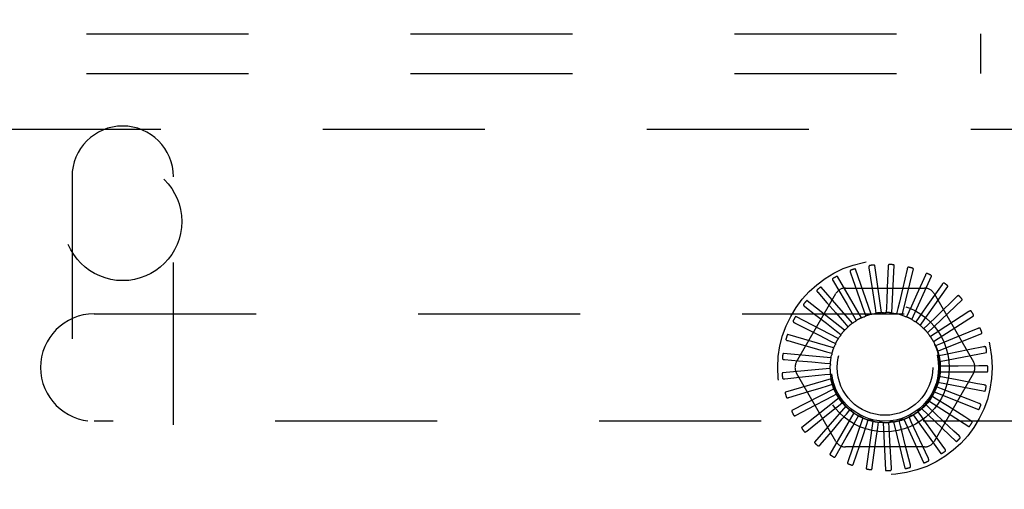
# Model space of a CAD drawing. Header units: inches. Extents: x 0 to 77.3, y 0 to 50.
# Tile 46 of 49: x 70.1 to 72.7, y 43.5 to 44.8. Entities that reach past the tile are written whole.
import ezdxf

# ---------------------------------------------------------------- set-up
doc = ezdxf.new("R2010")
doc.units = ezdxf.units.IN
doc.header["$LTSCALE"] = 4.25
doc.header["$MEASUREMENT"] = 0
doc.linetypes.add('HIDDEN', pattern=[0.2, 0.1, -0.1])
doc.layers.get('0').update_dxf_attribs({"linetype": 'CONTINUOUS'})
doc.layers.add('DEFAULT_2', color=8, linetype='HIDDEN')
doc.layers.add('DIMENSIONS', color=7, linetype='CONTINUOUS')
doc.styles.get("Standard").update_dxf_attribs({"font": 'arial.ttf'})
doc.dimstyles.new('DIMSTYLE_1', dxfattribs={"dimtxt": 0.340909, "dimasz": 0.454545, "dimexe": 0.09, "dimexo": 0.07, "dimgap": 0.0375, "dimtad": 0, "dimtih": 1, "dimtoh": 1, "dimzin": 4, "dimdsep": 46, "dimtxsty": 'Standard', "dimblk": '_FILLED', "dimblk1": '_FILLED', "dimblk2": '_FILLED', "dimcen": 0.09, "dimadec": 3, "dimazin": 1, "dimtfac": 1, "dimtdec": 3, "dimtofl": 0, "dimtmove": 0, "dimatfit": 3, "dimldrblk": '_FILLED', "dimfxl": 0, "dimtolj": 1, "dimtzin": 4, "dimarcsym": 0})

# ---------------------------------------------------------------- blocks, each defined once
blk = doc.blocks.new('_FILLED')
at = {"color": 0, "linetype": 'ByBlock'}
blk.add_solid([(0, 0), (-1, 0.2), (-1, -0.2)], dxfattribs=at)
blk = doc.blocks.new('*D11')
at = {"layer": 'DIMENSIONS', "color": 2, "linetype": 'Continuous'}
for p, q in [((73.6181, 47.6153), (74.6551, 47.6153)), ((74.246, 47.6153), (74.246, 45.3312)), ((74.246, 42.3653), (74.246, 44.6494)), ((65.6931, 42.3653), (74.6551, 42.3653))]:
    blk.add_line(p, q, dxfattribs=at)
at = {"layer": 'DIMENSIONS', "color": 2, "linetype": 'Continuous', "xscale": 0.4545454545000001, "yscale": 0.4545454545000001, "zscale": 0.4545454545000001}
for p, rotation in [((74.246, 47.6153), 90), ((74.246, 42.3653), 270)]:
    blk.add_blockref('_FILLED', p, dxfattribs=dict(at, rotation=rotation))
at = {"layer": 'DIMENSIONS', "color": 2, "linetype": 'Continuous', "insert": (74.246, 45.1607), "char_height": 0.34091, "width": 0.926411, "attachment_point": 2, "line_spacing_factor": 0.9}
blk.add_mtext('5.25', dxfattribs=at)

msp = doc.modelspace()

# ---------------------------------------------------------------- linework, layer by layer
at = {"layer": 'DEFAULT_2', "color": 8, "linetype": 'HIDDEN'}
for p, q in [((57.529874, 44.740287), (73.219874, 44.740287)), ((72.626124, 44.636287), (72.626124, 44.740287)), ((57.529874, 44.636287), (73.219874, 44.636287)), ((70.049874, 44.490287), (73.299874, 44.490287)), ((70.241874, 44.365287), (70.241874, 42.865287)), ((70.507874, 42.865287), (70.507874, 44.365287)), ((72.332928, 44.126534), (72.341082, 44.07255)), ((72.365723, 44.009248), (72.347938, 44.132945)), ((72.383127, 44.129751), (72.380917, 44.0752)), ((72.393133, 44.008378), (72.399079, 44.133205)), ((72.312874, 43.995535), (72.250389, 44.103761)), ((72.284245, 44.113875), (72.290438, 44.096388)), ((72.338644, 44.004914), (72.29777, 44.12301)), ((72.419883, 44.002337), (72.449346, 44.123783)), ((72.433028, 44.12341), (72.420534, 44.070263)), ((72.445007, 43.991342), (72.496921, 44.105018)), ((72.480827, 44.10774), (72.458501, 44.057917)), ((72.289345, 43.981447), (72.207507, 44.075892)), ((72.238837, 44.092231), (72.248228, 44.076232)), ((72.248228, 44.076232), (72.275325, 44.030048)), ((72.271432, 44.073621), (72.478316, 44.073621)), ((72.290438, 44.096388), (72.308306, 44.045911)), ((72.467595, 43.975791), (72.540084, 44.077588)), ((72.524797, 44.083306), (72.483392, 44.024284)), ((72.142731, 43.879871), (72.246173, 44.059037)), ((72.198346, 44.062384), (72.222611, 44.034783)), ((72.503575, 44.059037), (72.607017, 43.879871)), ((72.563348, 44.050993), (72.511521, 44.000873)), ((72.164235, 44.025414), (72.193285, 44.002904)), ((72.268907, 43.963162), (72.170675, 44.040412)), ((72.222611, 44.034783), (72.245943, 44.008231)), ((72.275325, 44.030048), (72.292517, 44.000721)), ((72.308306, 44.045911), (72.319636, 44.013859)), ((72.348752, 44.021628), (72.350859, 44.007525)), ((72.378812, 44.023746), (72.378211, 44.0095)), ((72.483392, 44.024284), (72.463856, 43.996463)), ((72.486833, 43.956247), (72.577277, 44.042485)), ((70.299874, 44.005787), (72.899874, 44.005787)), ((72.252299, 43.941339), (72.141222, 43.998603)), ((72.193285, 44.002904), (72.221221, 43.981248)), ((72.245943, 44.008231), (72.268374, 43.982687)), ((72.292517, 44.000721), (72.299714, 43.988411)), ((72.319636, 44.013859), (72.324374, 44.00041)), ((72.408729, 44.020138), (72.405443, 44.006262)), ((72.437423, 44.010932), (72.431571, 43.997929)), ((72.463856, 43.996463), (72.455649, 43.984802)), ((72.511521, 44.000873), (72.487073, 43.977252)), ((72.502024, 43.933414), (72.607154, 44.000978)), ((72.595087, 44.011968), (72.534712, 43.972562)), ((72.137738, 43.982657), (72.170522, 43.966051)), ((72.221221, 43.981248), (72.248081, 43.96041)), ((72.268374, 43.982687), (72.277771, 43.971962)), ((72.487073, 43.977252), (72.476807, 43.967356)), ((72.534712, 43.972562), (72.506235, 43.953995)), ((72.240121, 43.916767), (72.120215, 43.951974)), ((72.170522, 43.966051), (72.202052, 43.950073)), ((72.202052, 43.950073), (72.23237, 43.934695)), ((72.248081, 43.96041), (72.259338, 43.951657)), ((72.506235, 43.953995), (72.494282, 43.94622)), ((72.512619, 43.90812), (72.628636, 43.954566)), ((72.618867, 43.967642), (72.552125, 43.940374)), ((72.11981, 43.935658), (72.155146, 43.925557)), ((72.155146, 43.925557), (72.189129, 43.915834)), ((72.23237, 43.934695), (72.24508, 43.928231)), ((72.520649, 43.927532), (72.507441, 43.922159)), ((72.552125, 43.940374), (72.520649, 43.927532)), ((72.633829, 43.919616), (72.597793, 43.912403)), ((72.232814, 43.890334), (72.108411, 43.902213)), ((72.189129, 43.915834), (72.22181, 43.906472)), ((72.22181, 43.906472), (72.235513, 43.90253)), ((72.529795, 43.898819), (72.515808, 43.896043)), ((72.518236, 43.881278), (72.640946, 43.904928)), ((72.563132, 43.905472), (72.529795, 43.898819)), ((72.597793, 43.912403), (72.563132, 43.905472)), ((72.111102, 43.886115), (72.14771, 43.882884)), ((72.14771, 43.882884), (72.18292, 43.879768)), ((72.18292, 43.879768), (72.216781, 43.87676)), ((72.216781, 43.87676), (72.230983, 43.875483)), ((72.533341, 43.868894), (72.519082, 43.868815)), ((72.567335, 43.869118), (72.533341, 43.868894)), ((72.620881, 43.869493), (72.567335, 43.869118)), ((72.639431, 43.869627), (72.620881, 43.869493)), ((72.230641, 43.862997), (72.106238, 43.851118)), ((72.111927, 43.835819), (72.166238, 43.841396)), ((72.246173, 43.671537), (72.142731, 43.850704)), ((72.217467, 43.846634), (72.231654, 43.848067)), ((72.607017, 43.850704), (72.503575, 43.671537)), ((72.53116, 43.838838), (72.517144, 43.84146)), ((72.518671, 43.853857), (72.64364, 43.853857)), ((72.233681, 43.835742), (72.113774, 43.800534)), ((72.223842, 43.817181), (72.237501, 43.821274)), ((72.52333, 43.809739), (72.510063, 43.814966)), ((72.51391, 43.82685), (72.63662, 43.803199)), ((72.564582, 43.832625), (72.53116, 43.838838)), ((72.617231, 43.82286), (72.564582, 43.832625)), ((72.635471, 43.819481), (72.617231, 43.82286)), ((72.122256, 43.786589), (72.17453, 43.802343)), ((72.241824, 43.809555), (72.130747, 43.752291)), ((72.235675, 43.789468), (72.248313, 43.796071)), ((72.250625, 43.793552), (72.250744, 43.793311)), ((72.510135, 43.782647), (72.498097, 43.790291)), ((72.504123, 43.801232), (72.62014, 43.754785)), ((72.554973, 43.797313), (72.52333, 43.809739)), ((72.604822, 43.77776), (72.554973, 43.797313)), ((72.141715, 43.740203), (72.190062, 43.765565)), ((72.254776, 43.785382), (72.156544, 43.708131)), ((72.272068, 43.764097), (72.190231, 43.669652)), ((72.25254, 43.764494), (72.2637, 43.77337)), ((72.492051, 43.758542), (72.481677, 43.768326)), ((72.489665, 43.777929), (72.594795, 43.710366)), ((72.538854, 43.764457), (72.510135, 43.782647)), ((72.584102, 43.735824), (72.538854, 43.764457)), ((72.622093, 43.77099), (72.604822, 43.77776)), ((72.293076, 43.74647), (72.230592, 43.638244)), ((72.273826, 43.743164), (72.283104, 43.753992)), ((72.298764, 43.726247), (72.305825, 43.738635)), ((72.448974, 43.741523), (72.521463, 43.639726)), ((72.469732, 43.738296), (72.461397, 43.749865)), ((72.471057, 43.757783), (72.561502, 43.671545)), ((72.899874, 43.724787), (70.299874, 43.724787)), ((72.1696, 43.698338), (72.212275, 43.732391)), ((72.317041, 43.733137), (72.276168, 43.615041)), ((72.315546, 43.682158), (72.326452, 43.714356)), ((72.343096, 43.72458), (72.325311, 43.600883)), ((72.326452, 43.714356), (72.331042, 43.727857)), ((72.355891, 43.70792), (72.357843, 43.722045)), ((72.370299, 43.721109), (72.376245, 43.596281)), ((72.386016, 43.707171), (72.38526, 43.72141)), ((72.397668, 43.722848), (72.42713, 43.601402)), ((72.415739, 43.712137), (72.412301, 43.725976)), ((72.424212, 43.729736), (72.476126, 43.61606)), ((72.443984, 43.722639), (72.437989, 43.735577)), ((72.45831, 43.691809), (72.443984, 43.722639)), ((72.55582, 43.698567), (72.529557, 43.723256)), ((72.59978, 43.725908), (72.584102, 43.735824)), ((72.204905, 43.662506), (72.240364, 43.704021)), ((72.351276, 43.674239), (72.355891, 43.70792)), ((72.387858, 43.673226), (72.386016, 43.707171)), ((72.473217, 43.65976), (72.45831, 43.691809)), ((72.531867, 43.652303), (72.499883, 43.696549)), ((72.569338, 43.685863), (72.55582, 43.698567)), ((72.246354, 43.634004), (72.273315, 43.681479)), ((72.292447, 43.613861), (72.315546, 43.682158)), ((72.341519, 43.602805), (72.351276, 43.674239)), ((72.391797, 43.601236), (72.387858, 43.673226)), ((72.441463, 43.609211), (72.428214, 43.662175)), ((72.488722, 43.62644), (72.473217, 43.65976)), ((72.478316, 43.656954), (72.271432, 43.656954))]:
    msp.add_line(p, q, dxfattribs=at)
for points in [[(72.334784, 44.132567), (72.334336, 44.132454), (72.333946, 44.132271), (72.333612, 44.132011), (72.333336, 44.131692), (72.33312, 44.131327), (72.332956, 44.130916), (72.332838, 44.130463), (72.332762, 44.129974), (72.332724, 44.129454), (72.332717, 44.128909), (72.332736, 44.128342), (72.33278, 44.127756), (72.332843, 44.127154), (72.332928, 44.126534)], [(72.347938, 44.132945), (72.347882, 44.133108), (72.347789, 44.13325), (72.347658, 44.133367), (72.347497, 44.133466), (72.347318, 44.133548), (72.347121, 44.133616), (72.346913, 44.133672), (72.346693, 44.133717), (72.346462, 44.133754), (72.34622, 44.133783), (72.345968, 44.133804), (72.345708, 44.133818), (72.34544, 44.133826), (72.345162, 44.133828), (72.344875, 44.133824), (72.344577, 44.133814), (72.344267, 44.133798), (72.343945, 44.133774), (72.343609, 44.133743), (72.34326, 44.133704)], [(72.386093, 44.135324), (72.385631, 44.135298), (72.385212, 44.135191), (72.384836, 44.135), (72.384504, 44.134739), (72.384223, 44.134421), (72.383984, 44.134049), (72.383783, 44.133626), (72.383616, 44.13316), (72.383479, 44.132658), (72.383369, 44.132123), (72.383281, 44.131563), (72.383213, 44.130979), (72.383161, 44.130376), (72.383127, 44.129751)], [(72.399079, 44.133205), (72.399055, 44.133377), (72.398991, 44.133533), (72.398884, 44.133674), (72.398745, 44.133801), (72.398584, 44.133915), (72.398404, 44.134019), (72.39821, 44.134113), (72.398003, 44.134199), (72.397783, 44.134279), (72.397551, 44.134353), (72.397308, 44.134422), (72.397055, 44.134485), (72.396793, 44.134544), (72.396521, 44.134598), (72.396238, 44.134649), (72.395944, 44.134695), (72.395637, 44.134738), (72.395316, 44.134776), (72.394978, 44.134809), (72.394623, 44.134837)], [(72.436994, 44.128321), (72.436536, 44.128383), (72.436105, 44.128357), (72.435699, 44.128241), (72.435324, 44.128047), (72.434988, 44.127788), (72.434683, 44.127468), (72.434405, 44.127091), (72.434153, 44.126665), (72.433924, 44.126197), (72.433715, 44.125693), (72.433522, 44.12516), (72.433345, 44.124599), (72.43318, 44.124017), (72.433028, 44.12341)], [(72.449346, 44.123783), (72.449354, 44.123956), (72.449321, 44.124121), (72.449243, 44.12428), (72.44913, 44.124431), (72.448994, 44.124574), (72.448837, 44.12471), (72.448664, 44.124839), (72.448477, 44.124963), (72.448276, 44.125083), (72.448062, 44.125199), (72.447837, 44.125313), (72.4476, 44.125423), (72.447354, 44.12553), (72.447097, 44.125635), (72.446829, 44.125738), (72.446549, 44.125839), (72.44625, 44.12594), (72.445947, 44.126037), (72.445657, 44.126124), (72.445373, 44.126202)], [(72.238319, 44.098522), (72.237944, 44.09825), (72.23765, 44.097934), (72.237436, 44.09757), (72.237299, 44.097171), (72.237234, 44.096751), (72.237235, 44.096309), (72.237294, 44.095845), (72.237405, 44.095362), (72.237562, 44.094865), (72.237758, 44.094356), (72.237987, 44.093838), (72.238246, 44.09331), (72.238528, 44.092774), (72.238837, 44.092231)], [(72.250389, 44.103761), (72.250276, 44.103892), (72.250138, 44.103989), (72.249972, 44.104049), (72.249786, 44.104081), (72.249589, 44.10409), (72.249381, 44.10408), (72.249168, 44.104055), (72.248946, 44.104015), (72.248718, 44.103963), (72.248483, 44.1039), (72.248241, 44.103826), (72.247994, 44.103743), (72.247742, 44.103651), (72.247484, 44.103549), (72.247219, 44.103439), (72.246946, 44.103319), (72.246665, 44.103188), (72.246374, 44.103047), (72.246074, 44.102893), (72.245765, 44.102727)], [(72.284926, 44.12015), (72.284507, 44.119954), (72.284158, 44.1197), (72.28388, 44.119382), (72.283669, 44.119017), (72.283526, 44.118617), (72.283443, 44.118183), (72.283413, 44.117716), (72.283431, 44.117221), (72.283491, 44.116704), (72.283588, 44.116166), (72.283714, 44.115614), (72.283868, 44.115046), (72.284044, 44.114467), (72.284245, 44.113875)], [(72.29777, 44.12301), (72.297684, 44.12316), (72.297567, 44.123281), (72.297415, 44.123372), (72.297239, 44.123439), (72.297047, 44.123485), (72.296841, 44.123515), (72.296626, 44.12353), (72.296402, 44.123533), (72.296167, 44.123525), (72.295925, 44.123508), (72.295674, 44.123481), (72.295415, 44.123446), (72.29515, 44.123403), (72.294877, 44.123352), (72.294596, 44.123294), (72.294306, 44.123228), (72.293999, 44.123151), (72.293693, 44.123069), (72.2934, 44.122985), (72.293116, 44.122896)], [(72.485651, 44.111811), (72.485213, 44.111958), (72.484785, 44.112015), (72.484364, 44.111978), (72.483959, 44.111858), (72.48358, 44.111668), (72.48322, 44.111411), (72.482876, 44.111093), (72.482548, 44.110723), (72.482234, 44.110307), (72.481933, 44.109852), (72.481644, 44.109364), (72.481363, 44.108848), (72.481091, 44.108307), (72.480827, 44.10774)], [(72.496921, 44.105018), (72.496962, 44.105186), (72.49696, 44.105354), (72.496913, 44.105525), (72.496832, 44.105694), (72.496725, 44.105861), (72.496596, 44.106024), (72.496451, 44.106183), (72.496291, 44.10634), (72.496116, 44.106497), (72.495928, 44.106651), (72.495728, 44.106805), (72.495517, 44.106958), (72.495295, 44.10711), (72.495063, 44.107262), (72.494819, 44.107414), (72.494563, 44.107566), (72.494294, 44.10772), (72.49401, 44.107874), (72.493711, 44.108029), (72.493397, 44.108185)], [(72.207507, 44.075892), (72.207372, 44.075999), (72.207218, 44.076069), (72.207043, 44.076097), (72.206855, 44.076093), (72.206659, 44.076065), (72.206457, 44.076015), (72.206252, 44.07595), (72.206042, 44.075869), (72.205828, 44.075775), (72.205609, 44.075668), (72.205386, 44.07555), (72.205159, 44.075422), (72.204929, 44.075283), (72.204694, 44.075135), (72.204455, 44.074976), (72.20421, 44.074807), (72.203959, 44.074626), (72.2037, 44.074432), (72.203433, 44.074222), (72.203157, 44.073999)], [(72.341082, 44.07255), (72.346249, 44.03827), (72.348752, 44.021628)], [(72.380917, 44.0752), (72.379503, 44.040561), (72.378812, 44.023746)], [(72.530304, 44.086391), (72.529902, 44.086619), (72.529492, 44.086756), (72.529072, 44.086798), (72.528652, 44.086758), (72.528244, 44.086642), (72.527841, 44.086458), (72.527444, 44.086212), (72.527051, 44.08591), (72.526664, 44.085561), (72.526283, 44.085171), (72.525906, 44.084747), (72.525533, 44.084293), (72.525163, 44.083813), (72.524797, 44.083306)], [(72.540084, 44.077588), (72.540156, 44.077745), (72.540187, 44.077911), (72.540173, 44.078087), (72.540125, 44.078269), (72.540052, 44.078453), (72.539956, 44.078637), (72.539844, 44.078821), (72.539716, 44.079006), (72.539574, 44.079192), (72.539419, 44.07938), (72.539252, 44.079569), (72.539073, 44.079759), (72.538885, 44.07995), (72.538685, 44.080143), (72.538474, 44.080338), (72.538252, 44.080536), (72.538012, 44.080741), (72.537767, 44.080944), (72.537528, 44.081133), (72.537292, 44.081313)], [(72.196646, 44.068463), (72.19633, 44.068126), (72.196101, 44.06776), (72.19596, 44.067362), (72.195901, 44.066944), (72.195916, 44.06652), (72.196001, 44.066086), (72.196146, 44.065641), (72.196347, 44.065189), (72.196595, 44.064731), (72.196884, 44.064268), (72.197207, 44.063802), (72.197561, 44.063332), (72.19794, 44.06286), (72.198346, 44.062384)], [(72.420534, 44.070263), (72.41259, 44.036517), (72.408729, 44.020138)], [(72.458501, 44.057917), (72.444314, 44.026285), (72.437423, 44.010932)], [(72.569339, 44.052981), (72.568987, 44.05328), (72.568611, 44.053492), (72.568207, 44.053613), (72.567787, 44.053653), (72.567364, 44.053617), (72.566934, 44.053512), (72.566497, 44.053345), (72.566054, 44.053123), (72.565609, 44.052854), (72.56516, 44.052543), (72.56471, 44.052198), (72.564258, 44.051823), (72.563804, 44.051422), (72.563348, 44.050993)], [(72.577277, 44.042485), (72.577377, 44.042626), (72.577439, 44.042783), (72.577459, 44.042959), (72.577446, 44.043146), (72.577409, 44.04334), (72.57735, 44.04354), (72.577275, 44.043742), (72.577184, 44.043947), (72.57708, 44.044157), (72.576963, 44.044371), (72.576834, 44.044588), (72.576695, 44.044808), (72.576546, 44.045032), (72.576386, 44.045259), (72.576217, 44.04549), (72.576035, 44.045727), (72.575843, 44.04597), (72.575637, 44.046219), (72.575416, 44.046474), (72.575181, 44.046737)], [(72.161416, 44.031062), (72.161169, 44.030671), (72.161013, 44.030268), (72.160951, 44.029851), (72.160971, 44.029429), (72.161067, 44.029016), (72.161232, 44.028605), (72.161459, 44.028196), (72.161742, 44.02779), (72.162072, 44.027387), (72.162444, 44.026987), (72.162849, 44.026591), (72.163285, 44.026197), (72.163746, 44.025804), (72.164235, 44.025414)], [(72.170675, 44.040412), (72.170521, 44.040492), (72.170357, 44.04053), (72.17018, 44.040525), (72.169996, 44.040485), (72.169809, 44.040421), (72.16962, 44.040334), (72.169431, 44.040231), (72.169241, 44.040112), (72.169048, 44.039979), (72.168853, 44.039833), (72.168656, 44.039675), (72.168458, 44.039506), (72.168258, 44.039326), (72.168056, 44.039136), (72.167851, 44.038935), (72.167642, 44.038722), (72.167426, 44.038492), (72.167212, 44.038257), (72.167013, 44.038029), (72.166823, 44.037802)], [(72.141222, 43.998603), (72.141056, 43.998651), (72.140888, 43.998658), (72.140715, 43.998619), (72.140542, 43.998546), (72.140371, 43.998447), (72.140202, 43.998326), (72.140035, 43.998189), (72.139871, 43.998036), (72.139707, 43.997869), (72.139543, 43.997689), (72.13938, 43.997497), (72.139217, 43.997293), (72.139055, 43.997079), (72.138892, 43.996854), (72.138729, 43.996618), (72.138564, 43.996369), (72.138398, 43.996107), (72.13823, 43.995831), (72.138061, 43.99554), (72.13789, 43.995232)], [(72.312874, 43.995535), (72.314966, 43.996299), (72.317068, 43.997031), (72.319177, 43.99773), (72.321295, 43.998397)], [(72.324374, 44.00041), (72.323948, 43.999958), (72.323483, 43.99955), (72.322974, 43.999183), (72.322434, 43.998865), (72.321876, 43.998604), (72.321295, 43.998397)], [(72.338644, 44.004914), (72.340843, 44.005269), (72.343045, 44.00559), (72.345249, 44.005877), (72.347455, 44.006131)], [(72.350859, 44.007525), (72.350355, 44.007162), (72.349821, 44.006849), (72.349252, 44.006585), (72.348661, 44.006375), (72.348064, 44.006225), (72.347455, 44.006131)], [(72.365723, 44.009248), (72.36795, 44.00918), (72.370173, 44.009078), (72.372391, 44.008943), (72.374605, 44.008775)], [(72.378211, 44.0095), (72.377648, 44.009238), (72.377064, 44.009032), (72.376455, 44.008881), (72.375836, 44.008787), (72.375221, 44.008751), (72.374605, 44.008775)], [(72.393133, 44.008378), (72.395307, 44.00789), (72.39747, 44.00737), (72.399623, 44.006817), (72.401765, 44.006233)], [(72.405443, 44.006262), (72.404841, 44.006112), (72.404229, 44.00602), (72.403602, 44.005987), (72.402976, 44.006011), (72.402366, 44.006093), (72.401765, 44.006233)], [(72.419883, 44.002337), (72.421925, 44.001446), (72.423951, 44.000526), (72.42596, 43.999576), (72.427953, 43.998596)], [(72.431571, 43.997929), (72.43095, 43.997896), (72.430332, 43.997921), (72.429711, 43.998007), (72.4291, 43.99815), (72.428517, 43.998346), (72.427953, 43.998596)], [(72.601347, 44.012785), (72.601058, 44.013146), (72.600728, 44.013426), (72.600354, 44.013621), (72.599949, 44.01374), (72.599527, 44.013785), (72.599085, 44.013763), (72.598624, 44.013682), (72.598147, 44.013548), (72.597659, 44.013367), (72.597159, 44.013147), (72.596652, 44.012894), (72.596137, 44.012611), (72.595616, 44.012303), (72.595087, 44.011968)], [(72.607154, 44.000978), (72.607279, 44.001097), (72.60737, 44.00124), (72.607422, 44.001408), (72.607445, 44.001595), (72.607445, 44.001793), (72.607425, 44.002), (72.60739, 44.002212), (72.607339, 44.002431), (72.607277, 44.002657), (72.607202, 44.002889), (72.607117, 44.003126), (72.607022, 44.003369), (72.606918, 44.003617), (72.606805, 44.00387), (72.606682, 44.00413), (72.606549, 44.004396), (72.606405, 44.004671), (72.60625, 44.004954), (72.606081, 44.005248), (72.605899, 44.005552)], [(72.1339, 43.987669), (72.133732, 43.987238), (72.133655, 43.986814), (72.133673, 43.986392), (72.133772, 43.985982), (72.133945, 43.985594), (72.134184, 43.985222), (72.134485, 43.984863), (72.134839, 43.984518), (72.13524, 43.984185), (72.135681, 43.983862), (72.136153, 43.98355), (72.136656, 43.983245), (72.137184, 43.982948), (72.137738, 43.982657)], [(72.277771, 43.971962), (72.277544, 43.971384), (72.277264, 43.970832), (72.276927, 43.970302), (72.276544, 43.969807), (72.276124, 43.969357), (72.275662, 43.968949)], [(72.289345, 43.981447), (72.291255, 43.982594), (72.29318, 43.98371), (72.295119, 43.984796), (72.297072, 43.985851)], [(72.299714, 43.988411), (72.299382, 43.987886), (72.299002, 43.987398), (72.298572, 43.986941), (72.298102, 43.986527), (72.297603, 43.986165), (72.297072, 43.985851)], [(72.445007, 43.991342), (72.446843, 43.990081), (72.448658, 43.988794), (72.450452, 43.987481), (72.452223, 43.986142)], [(72.455649, 43.984802), (72.455033, 43.984887), (72.454431, 43.985029), (72.453837, 43.985231), (72.453265, 43.985486), (72.452729, 43.985789), (72.452223, 43.986142)], [(72.467595, 43.975791), (72.46916, 43.974205), (72.470699, 43.972598), (72.472211, 43.970969), (72.473697, 43.96932)], [(72.476807, 43.967356), (72.476219, 43.967555), (72.475655, 43.967809), (72.47511, 43.968119), (72.474596, 43.968479), (72.474127, 43.968877), (72.473697, 43.96932)], [(72.120215, 43.951974), (72.120042, 43.951991), (72.119875, 43.951966), (72.119713, 43.951895), (72.119557, 43.95179), (72.119408, 43.951661), (72.119265, 43.95151), (72.119127, 43.951344), (72.118995, 43.951163), (72.118865, 43.950968), (72.118739, 43.95076), (72.118615, 43.95054), (72.118493, 43.950309), (72.118374, 43.950068), (72.118257, 43.949816), (72.118142, 43.949554), (72.118027, 43.949278), (72.117912, 43.948985), (72.117801, 43.948687), (72.1177, 43.9484), (72.117608, 43.948118)], [(72.252299, 43.941339), (72.253646, 43.943113), (72.255018, 43.944865), (72.256415, 43.946593), (72.257836, 43.948299)], [(72.259338, 43.951657), (72.259224, 43.951047), (72.259053, 43.950452), (72.258823, 43.949868), (72.258541, 43.949309), (72.258213, 43.948788), (72.257836, 43.948299)], [(72.268907, 43.963162), (72.270566, 43.964649), (72.272244, 43.96611), (72.273943, 43.967543), (72.275661, 43.968949)], [(72.486833, 43.956247), (72.488068, 43.954395), (72.489274, 43.952527), (72.490451, 43.950641), (72.491599, 43.948737)], [(72.494282, 43.94622), (72.493742, 43.946527), (72.493236, 43.946883), (72.492759, 43.947291), (72.492323, 43.947741), (72.491938, 43.948222), (72.4916, 43.948737)], [(72.625168, 43.96726), (72.624953, 43.967669), (72.624682, 43.968005), (72.624352, 43.968268), (72.623976, 43.968461), (72.62357, 43.968585), (72.623133, 43.968648), (72.622665, 43.968655), (72.622171, 43.968614), (72.621657, 43.968529), (72.621125, 43.968407), (72.620579, 43.968255), (72.62002, 43.968074), (72.61945, 43.96787), (72.618867, 43.967642)], [(72.628636, 43.954566), (72.628782, 43.95466), (72.628897, 43.954783), (72.628981, 43.954938), (72.629039, 43.955117), (72.629076, 43.955311), (72.629096, 43.955519), (72.629101, 43.955734), (72.629093, 43.955958), (72.629074, 43.956192), (72.629045, 43.956434), (72.629007, 43.956683), (72.628959, 43.95694), (72.628904, 43.957202), (72.62884, 43.957472), (72.628769, 43.957751), (72.628689, 43.958038), (72.628598, 43.95834), (72.628501, 43.958642), (72.628403, 43.958929), (72.628302, 43.959207)], [(72.115094, 43.939853), (72.115011, 43.939398), (72.115015, 43.938967), (72.115112, 43.938555), (72.115288, 43.938172), (72.115531, 43.937824), (72.115836, 43.937504), (72.116199, 43.937208), (72.116613, 43.936936), (72.117069, 43.936685), (72.117563, 43.936452), (72.118086, 43.936234), (72.118637, 43.936031), (72.119212, 43.935838), (72.11981, 43.935658)], [(72.240121, 43.916767), (72.241108, 43.918764), (72.242124, 43.920744), (72.243168, 43.922706), (72.244241, 43.92465)], [(72.24508, 43.928231), (72.245084, 43.92761), (72.245029, 43.926994), (72.244913, 43.926377), (72.244742, 43.925774), (72.244518, 43.9252), (72.244241, 43.92465)], [(72.502024, 43.933414), (72.502887, 43.93136), (72.503718, 43.929297), (72.504517, 43.927223), (72.505283, 43.925139)], [(72.507441, 43.922159), (72.506969, 43.922563), (72.506539, 43.923008), (72.506148, 43.9235), (72.505805, 43.924024), (72.505518, 43.924568), (72.505283, 43.925139)], [(72.639943, 43.918049), (72.639809, 43.918491), (72.639607, 43.918873), (72.639333, 43.919193), (72.639001, 43.919454), (72.638625, 43.919652), (72.638207, 43.919797), (72.637749, 43.919893), (72.637257, 43.919945), (72.636736, 43.919959), (72.636191, 43.91994), (72.635626, 43.919894), (72.635042, 43.919822), (72.634444, 43.91973), (72.633829, 43.919616)], [(72.108411, 43.902213), (72.108239, 43.902197), (72.10808, 43.902141), (72.107934, 43.902041), (72.1078, 43.901908), (72.107678, 43.901753), (72.107566, 43.901578), (72.107463, 43.901389), (72.107367, 43.901185), (72.107276, 43.900969), (72.107192, 43.900741), (72.107111, 43.900502), (72.107036, 43.900252), (72.106965, 43.899993), (72.106898, 43.899724), (72.106834, 43.899444), (72.106774, 43.899152), (72.106716, 43.898847), (72.106663, 43.898529), (72.106615, 43.898196), (72.10657, 43.897848)], [(72.232814, 43.890334), (72.233405, 43.892482), (72.234028, 43.894619), (72.234682, 43.896743), (72.235367, 43.898854)], [(72.235513, 43.90253), (72.235635, 43.901921), (72.235697, 43.901305), (72.235701, 43.900678), (72.235646, 43.900054), (72.235535, 43.899448), (72.235368, 43.898855)], [(72.512619, 43.90812), (72.513078, 43.90594), (72.513503, 43.903756), (72.513895, 43.901568), (72.514253, 43.899377)], [(72.515808, 43.896043), (72.515421, 43.896529), (72.515083, 43.897048), (72.514793, 43.897604), (72.514555, 43.898183), (72.514376, 43.898773), (72.514253, 43.899377)], [(72.640946, 43.904928), (72.641107, 43.904992), (72.641244, 43.905091), (72.641355, 43.905228), (72.641446, 43.905393), (72.64152, 43.905576), (72.641578, 43.905776), (72.641624, 43.905987), (72.641659, 43.906209), (72.641685, 43.906441), (72.641702, 43.906684), (72.641711, 43.906936), (72.641713, 43.907197), (72.641708, 43.907466), (72.641697, 43.907743), (72.641679, 43.90803), (72.641655, 43.908327), (72.641624, 43.908635), (72.641585, 43.908956), (72.641538, 43.909289), (72.641482, 43.909636)], [(72.105677, 43.889343), (72.105681, 43.88888), (72.105767, 43.888456), (72.10594, 43.888071), (72.106186, 43.887728), (72.10649, 43.887432), (72.10685, 43.887175), (72.107263, 43.886954), (72.10772, 43.886765), (72.108216, 43.886605), (72.108745, 43.886469), (72.1093, 43.886355), (72.10988, 43.886259), (72.11048, 43.886179), (72.111102, 43.886115)], [(72.230641, 43.862997), (72.230815, 43.865218), (72.231022, 43.867433), (72.231262, 43.869643), (72.231536, 43.871846)], [(72.230983, 43.875483), (72.231218, 43.874907), (72.231396, 43.874315), (72.231518, 43.873699), (72.231583, 43.873076), (72.231589, 43.872461), (72.231536, 43.871846)], [(72.518236, 43.881278), (72.518274, 43.87905), (72.518278, 43.876825), (72.518249, 43.874603), (72.518186, 43.872383)], [(72.519082, 43.868815), (72.518794, 43.869366), (72.51856, 43.869939), (72.51838, 43.87054), (72.518256, 43.871154), (72.518192, 43.871766), (72.518186, 43.872383)], [(72.645138, 43.86693), (72.64509, 43.86739), (72.644964, 43.867803), (72.644755, 43.86817), (72.644479, 43.868489), (72.644148, 43.868755), (72.643764, 43.868975), (72.643333, 43.869156), (72.642859, 43.869301), (72.642351, 43.869414), (72.641812, 43.869498), (72.641248, 43.869559), (72.640662, 43.869599), (72.640056, 43.869622), (72.639431, 43.869627)], [(72.106238, 43.851118), (72.106073, 43.85107), (72.105927, 43.850985), (72.105803, 43.850859), (72.105697, 43.850704), (72.105607, 43.850529), (72.105529, 43.850336), (72.105464, 43.850131), (72.105408, 43.849914), (72.10536, 43.849685), (72.10532, 43.849446), (72.105286, 43.849196), (72.10526, 43.848937), (72.105239, 43.84867), (72.105223, 43.848394), (72.105214, 43.848108), (72.10521, 43.847811), (72.105211, 43.847497), (72.105219, 43.84718), (72.105232, 43.846869), (72.105252, 43.846562)], [(72.166238, 43.841396), (72.200725, 43.844925), (72.217467, 43.846634)], [(72.231654, 43.848067), (72.231993, 43.847547), (72.23228, 43.846998), (72.232516, 43.846417), (72.232698, 43.845818), (72.23282, 43.845214), (72.232885, 43.844601)], [(72.233681, 43.835742), (72.233431, 43.837956), (72.233215, 43.84017), (72.233033, 43.842385), (72.232885, 43.844601)], [(72.517144, 43.84146), (72.516965, 43.842055), (72.516844, 43.842662), (72.516781, 43.843286), (72.516776, 43.843913), (72.516828, 43.844526), (72.516939, 43.845133)], [(72.518671, 43.853857), (72.518287, 43.851662), (72.51787, 43.849477), (72.517421, 43.8473), (72.516939, 43.845133)], [(72.64364, 43.853857), (72.64381, 43.853889), (72.643962, 43.85396), (72.644098, 43.854074), (72.644218, 43.854218), (72.644325, 43.854383), (72.64442, 43.854568), (72.644505, 43.854765), (72.644581, 43.854976), (72.64465, 43.855199), (72.644713, 43.855433), (72.64477, 43.855679), (72.644821, 43.855934), (72.644867, 43.856197), (72.644909, 43.856471), (72.644946, 43.856755), (72.644978, 43.85705), (72.645006, 43.857364), (72.645029, 43.857679), (72.645045, 43.857974), (72.645054, 43.858256)], [(72.105989, 43.83796), (72.106081, 43.837508), (72.106245, 43.837109), (72.106488, 43.836764), (72.106794, 43.836472), (72.107149, 43.836239), (72.107551, 43.836056), (72.107998, 43.835917), (72.108483, 43.835818), (72.109, 43.835754), (72.109545, 43.835721), (72.110112, 43.835714), (72.1107, 43.83573), (72.111304, 43.835764), (72.111927, 43.835819)], [(72.17453, 43.802343), (72.207726, 43.812335), (72.223842, 43.817181)], [(72.237501, 43.821274), (72.237933, 43.820827), (72.238318, 43.820343), (72.23866, 43.819817), (72.238952, 43.819262), (72.239186, 43.818693), (72.239366, 43.818103)], [(72.241824, 43.809555), (72.24116, 43.811681), (72.240529, 43.813815), (72.239931, 43.815956), (72.239366, 43.818103)], [(72.510063, 43.814966), (72.51, 43.815584), (72.509997, 43.816203), (72.510053, 43.816828), (72.510166, 43.817444), (72.510334, 43.818036), (72.510558, 43.818611)], [(72.51391, 43.82685), (72.513117, 43.824768), (72.512294, 43.8227), (72.511441, 43.820648), (72.510558, 43.818611)], [(72.640565, 43.815753), (72.640605, 43.816213), (72.64056, 43.816643), (72.640424, 43.817043), (72.640212, 43.817408), (72.639938, 43.817731), (72.639603, 43.818021), (72.639214, 43.81828), (72.638776, 43.818512), (72.638298, 43.818719), (72.637785, 43.818904), (72.637243, 43.81907), (72.636675, 43.819221), (72.636085, 43.819358), (72.635471, 43.819481)], [(72.113774, 43.800534), (72.11362, 43.800455), (72.113493, 43.800343), (72.113395, 43.800196), (72.113321, 43.800024), (72.113265, 43.799834), (72.113226, 43.79963), (72.1132, 43.799416), (72.113187, 43.799192), (72.113183, 43.798957), (72.113189, 43.798714), (72.113204, 43.798462), (72.113227, 43.798202), (72.113257, 43.797935), (72.113294, 43.79766), (72.113339, 43.797377), (72.113392, 43.797083), (72.113454, 43.796774), (72.113521, 43.796464), (72.113592, 43.796168), (72.113666, 43.795881)], [(72.190062, 43.765565), (72.220768, 43.781659), (72.235675, 43.789468)], [(72.248313, 43.796071), (72.248784, 43.795743), (72.249222, 43.795376), (72.249631, 43.794967), (72.250004, 43.794524), (72.250334, 43.794053), (72.250625, 43.793552)], [(72.254776, 43.785382), (72.25407, 43.786686), (72.253378, 43.787998), (72.2527, 43.789316), (72.252034, 43.790641), (72.251383, 43.791973), (72.250744, 43.793311)], [(72.498097, 43.790291), (72.498152, 43.790909), (72.498265, 43.791518), (72.498439, 43.792121), (72.498667, 43.792704), (72.498944, 43.793254), (72.499272, 43.793776)], [(72.504123, 43.801232), (72.50295, 43.799337), (72.501751, 43.797463), (72.500525, 43.795609), (72.499272, 43.793776)], [(72.63662, 43.803199), (72.636793, 43.803199), (72.636957, 43.80324), (72.637111, 43.803326), (72.637257, 43.803445), (72.637393, 43.803588), (72.637522, 43.803752), (72.637642, 43.80393), (72.637757, 43.804123), (72.637868, 43.80433), (72.637974, 43.804549), (72.638076, 43.80478), (72.638175, 43.805021), (72.638271, 43.805272), (72.638363, 43.805534), (72.638453, 43.805806), (72.638541, 43.806091), (72.638627, 43.806389), (72.63871, 43.806701), (72.63879, 43.80703), (72.638868, 43.807374)], [(72.11602, 43.787569), (72.116195, 43.787141), (72.116433, 43.78678), (72.116737, 43.786487), (72.117092, 43.786259), (72.117484, 43.786097), (72.117914, 43.785993), (72.118379, 43.785941), (72.118874, 43.785936), (72.119394, 43.785971), (72.119935, 43.786042), (72.120493, 43.786142), (72.121067, 43.786269), (72.121654, 43.786417), (72.122256, 43.786589)], [(72.212275, 43.732391), (72.239379, 43.754006), (72.25254, 43.764494)], [(72.2637, 43.77337), (72.264266, 43.773116), (72.264804, 43.77281), (72.265317, 43.772449), (72.265794, 43.772042), (72.266223, 43.771601), (72.266609, 43.77112)], [(72.272068, 43.764097), (72.270662, 43.765824), (72.269283, 43.76757), (72.267932, 43.769335), (72.266609, 43.77112)], [(72.481677, 43.768326), (72.48185, 43.768927), (72.482076, 43.769503), (72.482357, 43.770055), (72.482687, 43.770579), (72.483064, 43.771068), (72.483491, 43.771526)], [(72.489665, 43.777929), (72.488155, 43.77629), (72.486623, 43.774677), (72.485068, 43.773089), (72.483491, 43.771526)], [(72.626389, 43.766365), (72.626516, 43.76681), (72.626552, 43.76724), (72.626495, 43.767659), (72.626356, 43.768058), (72.626148, 43.768427), (72.625874, 43.768775), (72.625541, 43.769103), (72.625155, 43.769413), (72.624725, 43.769707), (72.624255, 43.769986), (72.623755, 43.770252), (72.623225, 43.770507), (72.622672, 43.770754), (72.622093, 43.77099)], [(72.130747, 43.752291), (72.130611, 43.752184), (72.130508, 43.752051), (72.130439, 43.751887), (72.130399, 43.751704), (72.13038, 43.751507), (72.13038, 43.751299), (72.130395, 43.751084), (72.130424, 43.750861), (72.130465, 43.750631), (72.130517, 43.750393), (72.130579, 43.750148), (72.130651, 43.749897), (72.130731, 43.749641), (72.13082, 43.749378), (72.130918, 43.749108), (72.131025, 43.74883), (72.131142, 43.748543), (72.131269, 43.748246), (72.131408, 43.747939), (72.131559, 43.747622)], [(72.135406, 43.739984), (72.135659, 43.739598), (72.135961, 43.739288), (72.136315, 43.739058), (72.136707, 43.738901), (72.137123, 43.738817), (72.137565, 43.738796), (72.138032, 43.738833), (72.138519, 43.738922), (72.139023, 43.739055), (72.139541, 43.739227), (72.14007, 43.739431), (72.140609, 43.739664), (72.141157, 43.73992), (72.141715, 43.740203)], [(72.240364, 43.704021), (72.262888, 43.730374), (72.273826, 43.743164)], [(72.283104, 43.753992), (72.283709, 43.753849), (72.284295, 43.75365), (72.284867, 43.753393), (72.285412, 43.753084), (72.285917, 43.752731), (72.286387, 43.752332)], [(72.293076, 43.74647), (72.291368, 43.7479), (72.289683, 43.749354), (72.288023, 43.750831), (72.286387, 43.752332)], [(72.305825, 43.738635), (72.306446, 43.73861), (72.307059, 43.738525), (72.30767, 43.738381), (72.308263, 43.738181), (72.308826, 43.73793), (72.309363, 43.737627)], [(72.317041, 43.733137), (72.315093, 43.734218), (72.313163, 43.735326), (72.311254, 43.736463), (72.309363, 43.737627)], [(72.437989, 43.735577), (72.43837, 43.736067), (72.438795, 43.736518), (72.439267, 43.736931), (72.439774, 43.737299), (72.440304, 43.737612), (72.440863, 43.737873)], [(72.448974, 43.741523), (72.446963, 43.740563), (72.444941, 43.739635), (72.442908, 43.738738), (72.440863, 43.737873)], [(72.461397, 43.749865), (72.461678, 43.750419), (72.462009, 43.750942), (72.462394, 43.751437), (72.462823, 43.751894), (72.463284, 43.752302), (72.463783, 43.752664)], [(72.471057, 43.757783), (72.469265, 43.75646), (72.467455, 43.755166), (72.465628, 43.753901), (72.463783, 43.752664)], [(72.499883, 43.696549), (72.479582, 43.724651), (72.469732, 43.738296)], [(72.529557, 43.723256), (72.504305, 43.747009), (72.492051, 43.758542)], [(72.62014, 43.754785), (72.62031, 43.754753), (72.620478, 43.754762), (72.620646, 43.754817), (72.620812, 43.754906), (72.620973, 43.755021), (72.62113, 43.755157), (72.621282, 43.75531), (72.621431, 43.755478), (72.621579, 43.75566), (72.621725, 43.755855), (72.621869, 43.756062), (72.622012, 43.75628), (72.622153, 43.756508), (72.622293, 43.756748), (72.622433, 43.756998), (72.622573, 43.757262), (72.622714, 43.757538), (72.622855, 43.757828), (72.622996, 43.758136), (72.623137, 43.75846)], [(72.273315, 43.681479), (72.290444, 43.711619), (72.298764, 43.726247)], [(72.331042, 43.727857), (72.331657, 43.727949), (72.332274, 43.727982), (72.332901, 43.727956), (72.333522, 43.727872), (72.334122, 43.727732), (72.334707, 43.727536)], [(72.343096, 43.72458), (72.340978, 43.725273), (72.338874, 43.725996), (72.336783, 43.726751), (72.334707, 43.727536)], [(72.357843, 43.722045), (72.358429, 43.722252), (72.359029, 43.722401), (72.35965, 43.722494), (72.360275, 43.722529), (72.360891, 43.722506), (72.361502, 43.722424)], [(72.370299, 43.721109), (72.368088, 43.721388), (72.365885, 43.7217), (72.36369, 43.722046), (72.361502, 43.722424)], [(72.38526, 43.72141), (72.385796, 43.721724), (72.386357, 43.721985), (72.386949, 43.722193), (72.387556, 43.722346), (72.388165, 43.722439), (72.388781, 43.722475)], [(72.397668, 43.722848), (72.395444, 43.722704), (72.393222, 43.722594), (72.391001, 43.722518), (72.388781, 43.722475)], [(72.412301, 43.725976), (72.412768, 43.726386), (72.41327, 43.726748), (72.413811, 43.727064), (72.414379, 43.727329), (72.414959, 43.727536), (72.415557, 43.727688)], [(72.424212, 43.729736), (72.422056, 43.729174), (72.419895, 43.728645), (72.417729, 43.72815), (72.415557, 43.727688)], [(72.428214, 43.662175), (72.419813, 43.695809), (72.415739, 43.712137)], [(72.594795, 43.710366), (72.594955, 43.710301), (72.595123, 43.710278), (72.595298, 43.710301), (72.595478, 43.710357), (72.595657, 43.710439), (72.595837, 43.710543), (72.596016, 43.710664), (72.596194, 43.710801), (72.596373, 43.710951), (72.596553, 43.711115), (72.596734, 43.711291), (72.596916, 43.711479), (72.597098, 43.711676), (72.597281, 43.711885), (72.597466, 43.712104), (72.597653, 43.712336), (72.597847, 43.712586), (72.598037, 43.71284), (72.598214, 43.713087), (72.598382, 43.71333)], [(72.603123, 43.720554), (72.603331, 43.720966), (72.603449, 43.721382), (72.603471, 43.721804), (72.603411, 43.722221), (72.603276, 43.722624), (72.603073, 43.723017), (72.602808, 43.723402), (72.602488, 43.72378), (72.602121, 43.72415), (72.601713, 43.724512), (72.601272, 43.724868), (72.6008, 43.725219), (72.600303, 43.725566), (72.59978, 43.725908)], [(72.156544, 43.708131), (72.15643, 43.708001), (72.156354, 43.70785), (72.156318, 43.707677), (72.156312, 43.707489), (72.156331, 43.707292), (72.156371, 43.707088), (72.156426, 43.70688), (72.156497, 43.706667), (72.156581, 43.706448), (72.156677, 43.706224), (72.156784, 43.705996), (72.156902, 43.705763), (72.157029, 43.705527), (72.157166, 43.705285), (72.157313, 43.705039), (72.157471, 43.704786), (72.157643, 43.704522), (72.157821, 43.704259), (72.157997, 43.70401), (72.158173, 43.703771)], [(72.163447, 43.696929), (72.163769, 43.696597), (72.164124, 43.696351), (72.164515, 43.696191), (72.164929, 43.696112), (72.165354, 43.696108), (72.165791, 43.696171), (72.166242, 43.696296), (72.166704, 43.696474), (72.167173, 43.6967), (72.16765, 43.696967), (72.16813, 43.697267), (72.168616, 43.697598), (72.169106, 43.697955), (72.1696, 43.698338)], [(72.571607, 43.679972), (72.57189, 43.680338), (72.572084, 43.680724), (72.572186, 43.681134), (72.572205, 43.681556), (72.572149, 43.681976), (72.572024, 43.682401), (72.571837, 43.682829), (72.571594, 43.683261), (72.571304, 43.683693), (72.570972, 43.684127), (72.570606, 43.68456), (72.570209, 43.684994), (72.569787, 43.685428), (72.569338, 43.685863)], [(72.190231, 43.669652), (72.190144, 43.669502), (72.190098, 43.66934), (72.190095, 43.669163), (72.190126, 43.668978), (72.190181, 43.668788), (72.190259, 43.668595), (72.190353, 43.668401), (72.190463, 43.668205), (72.190586, 43.668006), (72.190723, 43.667805), (72.190871, 43.667601), (72.191031, 43.667395), (72.191201, 43.667186), (72.191381, 43.666975), (72.191572, 43.666761), (72.191775, 43.666543), (72.19199, 43.666319), (72.192219, 43.666091), (72.192463, 43.665858), (72.192721, 43.665619)], [(72.19913, 43.659959), (72.199508, 43.659695), (72.199902, 43.659519), (72.200316, 43.659437), (72.200738, 43.659437), (72.201156, 43.659513), (72.201574, 43.659658), (72.201994, 43.659865), (72.202413, 43.660128), (72.202831, 43.660439), (72.203249, 43.660791), (72.203664, 43.661177), (72.204079, 43.661594), (72.204492, 43.662036), (72.204905, 43.662506)], [(72.561502, 43.671545), (72.561647, 43.671451), (72.561807, 43.671397), (72.561983, 43.671386), (72.56217, 43.671407), (72.562362, 43.671454), (72.562559, 43.671522), (72.562757, 43.671607), (72.562958, 43.671707), (72.563162, 43.671821), (72.56337, 43.671948), (72.563581, 43.672087), (72.563795, 43.672237), (72.564011, 43.672396), (72.56423, 43.672566), (72.564453, 43.672747), (72.564681, 43.672939), (72.564914, 43.673143), (72.565153, 43.673361), (72.565397, 43.673593), (72.565647, 43.673839)], [(72.230592, 43.638244), (72.230535, 43.63808), (72.23052, 43.637912), (72.230551, 43.637738), (72.230616, 43.637561), (72.230706, 43.637386), (72.230819, 43.637211), (72.230948, 43.637039), (72.231093, 43.636867), (72.231252, 43.636695), (72.231425, 43.636523), (72.231609, 43.636351), (72.231805, 43.636178), (72.232011, 43.636006), (72.232228, 43.635833), (72.232456, 43.635659), (72.232696, 43.635483), (72.23295, 43.635304), (72.233218, 43.635123), (72.233502, 43.63494), (72.233803, 43.634753)], [(72.241165, 43.630409), (72.241587, 43.630221), (72.242007, 43.630124), (72.24243, 43.630122), (72.242844, 43.630202), (72.24324, 43.630355), (72.243622, 43.630577), (72.243995, 43.63086), (72.244357, 43.631198), (72.244709, 43.631582), (72.245052, 43.632007), (72.245387, 43.632464), (72.245715, 43.632952), (72.246037, 43.633465), (72.246354, 43.634004)], [(72.521463, 43.639726), (72.521588, 43.639607), (72.521735, 43.639524), (72.521906, 43.639479), (72.522094, 43.639465), (72.522291, 43.639474), (72.522497, 43.639504), (72.522707, 43.63955), (72.522924, 43.63961), (72.523146, 43.639684), (72.523374, 43.639769), (72.523607, 43.639865), (72.523846, 43.639972), (72.524088, 43.640088), (72.524335, 43.640213), (72.524589, 43.640348), (72.524849, 43.640494), (72.525121, 43.640653), (72.525392, 43.640819), (72.525649, 43.640982), (72.525896, 43.641147)], [(72.532981, 43.646089), (72.533328, 43.646395), (72.533591, 43.646737), (72.533769, 43.647121), (72.533868, 43.647531), (72.533892, 43.647954), (72.53385, 43.648395), (72.533747, 43.648851), (72.53359, 43.649321), (72.533387, 43.6498), (72.533143, 43.650289), (72.532866, 43.650783), (72.532559, 43.651284), (72.532226, 43.651791), (72.531867, 43.652303)], [(72.276168, 43.615041), (72.276143, 43.61487), (72.27616, 43.614702), (72.276223, 43.614537), (72.27632, 43.614376), (72.276442, 43.61422), (72.276586, 43.61407), (72.276745, 43.613925), (72.27692, 43.613784), (72.277109, 43.613645), (72.277311, 43.613509), (72.277524, 43.613375), (72.277749, 43.613243), (72.277984, 43.613112), (72.27823, 43.612984), (72.278487, 43.612856), (72.278757, 43.612728), (72.279044, 43.612599), (72.279336, 43.612474), (72.279618, 43.61236), (72.279895, 43.612254)], [(72.288031, 43.609349), (72.288482, 43.609245), (72.288913, 43.609229), (72.289329, 43.609306), (72.28972, 43.609463), (72.29008, 43.609689), (72.290414, 43.609979), (72.290726, 43.610328), (72.291017, 43.610728), (72.29129, 43.611172), (72.291546, 43.611654), (72.291789, 43.612166), (72.292018, 43.612707), (72.292238, 43.613272), (72.292447, 43.613861)], [(72.440188, 43.603028), (72.440623, 43.603183), (72.440995, 43.603403), (72.441302, 43.603693), (72.441547, 43.604037), (72.441727, 43.604421), (72.441851, 43.604846), (72.441925, 43.605308), (72.441955, 43.605802), (72.441944, 43.606323), (72.441899, 43.606867), (72.441826, 43.607429), (72.441726, 43.608008), (72.441606, 43.608602), (72.441463, 43.609211)], [(72.476126, 43.61606), (72.476226, 43.615919), (72.476355, 43.61581), (72.476514, 43.615734), (72.476696, 43.615684), (72.476892, 43.615656), (72.477099, 43.615647), (72.477315, 43.615652), (72.477539, 43.61567), (72.477771, 43.6157), (72.478011, 43.615741), (72.478258, 43.615791), (72.478512, 43.61585), (72.478772, 43.615918), (72.479039, 43.615995), (72.479313, 43.616079), (72.479596, 43.616173), (72.479888, 43.616276), (72.480191, 43.616389), (72.480506, 43.616514), (72.480831, 43.616651)], [(72.488641, 43.620129), (72.489039, 43.620363), (72.489362, 43.620649), (72.489609, 43.620992), (72.489784, 43.621376), (72.489888, 43.621787), (72.48993, 43.622228), (72.489915, 43.622696), (72.48985, 43.623186), (72.489741, 43.623696), (72.489594, 43.624221), (72.489416, 43.624759), (72.489209, 43.62531), (72.488978, 43.62587), (72.488722, 43.62644)], [(72.325311, 43.600883), (72.325319, 43.60071), (72.325367, 43.600549), (72.325461, 43.600398), (72.325587, 43.600259), (72.325736, 43.600129), (72.325905, 43.600009), (72.326089, 43.599897), (72.326288, 43.599791), (72.326499, 43.599691), (72.326723, 43.599595), (72.326958, 43.599504), (72.327204, 43.599416), (72.32746, 43.599333), (72.327725, 43.599253), (72.328002, 43.599176), (72.328291, 43.599102), (72.328592, 43.59903), (72.328908, 43.598962), (72.329239, 43.598898), (72.329584, 43.598837)], [(72.338038, 43.59754), (72.338499, 43.597522), (72.338926, 43.597588), (72.339319, 43.597742), (72.339674, 43.597971), (72.339984, 43.598261), (72.340257, 43.598608), (72.340498, 43.59901), (72.340708, 43.599458), (72.340892, 43.599945), (72.341053, 43.600467), (72.341193, 43.601016), (72.341317, 43.601591), (72.341426, 43.602187), (72.341519, 43.602805)], [(72.376245, 43.596281), (72.376286, 43.596113), (72.376364, 43.595964), (72.376484, 43.595834), (72.376634, 43.59572), (72.376805, 43.595622), (72.376995, 43.595535), (72.377196, 43.59546), (72.377411, 43.595394), (72.377638, 43.595335), (72.377876, 43.595284), (72.378124, 43.595239), (72.378382, 43.5952), (72.378649, 43.595166), (72.378925, 43.595138), (72.379211, 43.595114), (72.379508, 43.595096), (72.379824, 43.595083), (72.380141, 43.595076), (72.380445, 43.595075), (72.380741, 43.595079)], [(72.389375, 43.595407), (72.389832, 43.595477), (72.390238, 43.595622), (72.390595, 43.595849), (72.3909, 43.59614), (72.39115, 43.596483), (72.391352, 43.596877), (72.391512, 43.597316), (72.391634, 43.597796), (72.391723, 43.598309), (72.391781, 43.598852), (72.391816, 43.599418), (72.391828, 43.600006), (72.391822, 43.600611), (72.391797, 43.601236)], [(72.42713, 43.601402), (72.427202, 43.601245), (72.427307, 43.601113), (72.427449, 43.601008), (72.427618, 43.600925), (72.427805, 43.60086), (72.428007, 43.600812), (72.42822, 43.600776), (72.428443, 43.600752), (72.428677, 43.600737), (72.42892, 43.600731), (72.429172, 43.600734), (72.429433, 43.600744), (72.429701, 43.600762), (72.429978, 43.600786), (72.430263, 43.600818), (72.430559, 43.600856), (72.430865, 43.600902), (72.431184, 43.600956), (72.431516, 43.601019), (72.431861, 43.601091)]]:
    msp.add_lwpolyline(points, dxfattribs=at)
for centre, radius in [((70.374874, 44.247987), 0.155), ((72.374874, 43.865287), 0.28125), ((72.374874, 43.865287), 0.1685), ((72.374874, 43.865287), 0.14525), ((72.374874, 43.865287), 0.1405), ((72.374874, 43.865287), 0.12525)]:
    msp.add_circle(centre, radius, dxfattribs=at)
for centre, radius, start, end in [((70.374874, 44.365287), 0.133, 0, 180), ((72.374874, 43.865287), 0.27027, 96.717386, 98.530218), ((72.374874, 43.865287), 0.27027, 85.809474, 87.620993), ((72.374874, 43.865287), 0.27027, 74.879826, 76.712086), ((72.374874, 43.865287), 0.27027, 118.535285, 120.348303), ((72.374874, 43.865287), 0.27027, 107.607887, 109.439281), ((72.374874, 43.865287), 0.27027, 63.989761, 65.802861), ((72.374874, 43.865287), 0.27027, 129.445696, 131.25754), ((72.271432, 44.044454), 0.029167, 90, 150), ((72.478316, 44.044454), 0.029167, 30, 90), ((72.374874, 43.865287), 0.27027, 53.06246, 54.893799), ((72.374874, 43.865287), 0.27027, 42.172081, 43.984776), ((72.374874, 43.865287), 0.27027, 140.334615, 142.166451), ((70.299874, 43.865287), 0.1405, 90, 270), ((72.374874, 43.865287), 0.27027, 151.262711, 153.075659), ((72.374874, 43.865287), 0.144251, 115.455282, 121.401528), ((72.374874, 43.865287), 0.144251, 104.546191, 110.492437), ((72.374874, 43.865287), 0.144251, 93.6371, 99.583347), ((72.374874, 43.865287), 0.144251, 82.728009, 88.674256), ((72.374874, 43.865287), 0.144251, 71.818918, 77.765165), ((72.374874, 43.865287), 0.144251, 60.909827, 66.856074), ((72.374874, 43.865287), 0.27027, 31.263694, 33.075539), ((72.374874, 43.865287), 0.144251, 126.364372, 132.310619), ((72.374874, 43.865287), 0.144251, 50.000736, 55.946983), ((72.374874, 43.865287), 0.27027, 162.153276, 163.98476), ((72.374874, 43.865287), 0.144251, 137.273463, 143.21971), ((72.374874, 43.865287), 0.144251, 39.091645, 45.037892), ((72.374874, 43.865287), 0.144251, 28.182554, 34.128801), ((72.374874, 43.865287), 0.27027, 20.334552, 22.166628), ((72.374874, 43.865287), 0.144251, 148.182554, 154.128801), ((72.374874, 43.865287), 0.144251, 17.273463, 23.21971), ((72.374874, 43.865287), 0.27027, 9.44428, 11.25742), ((72.374874, 43.865287), 0.27027, 173.080423, 174.893519), ((72.374874, 43.865287), 0.144251, 159.091645, 165.037892), ((72.374874, 43.865287), 0.144251, 6.364372, 12.310619), ((72.16799, 43.865287), 0.029167, 150, 210), ((72.374874, 43.865287), 0.144251, 170.000736, 175.946983), ((72.374874, 43.865287), 0.144251, 355.455282, 1.401528), ((72.581758, 43.865287), 0.029167, 330, 30), ((72.374874, 43.865287), 0.27027, 358.509346, 0.348348), ((72.374874, 43.865287), 0.27027, 183.972746, 185.803132), ((72.374874, 43.865287), 0.144251, 180.909827, 186.856074), ((72.374874, 43.865287), 0.144251, 344.546191, 350.492437), ((72.374874, 43.865287), 0.144251, 191.818918, 197.765165), ((72.374874, 43.865287), 0.144251, 333.6371, 339.583347), ((72.374874, 43.865287), 0.27027, 347.62679, 349.439333), ((72.374874, 43.865287), 0.27027, 194.880292, 196.711913), ((72.374874, 43.865287), 0.144251, 202.728009, 208.674256), ((72.374874, 43.865287), 0.144251, 322.728009, 328.674256), ((72.374874, 43.865287), 0.144251, 213.6371, 219.583347), ((72.374874, 43.865287), 0.144251, 224.546191, 230.492437), ((72.374874, 43.865287), 0.144251, 311.818918, 317.765165), ((72.374874, 43.865287), 0.27027, 336.717895, 338.530087), ((72.374874, 43.865287), 0.27027, 205.808058, 207.621099), ((72.374874, 43.865287), 0.144251, 235.455282, 241.401528), ((72.374874, 43.865287), 0.144251, 300.909827, 306.856074), ((72.374874, 43.865287), 0.144251, 246.364372, 252.310619), ((72.374874, 43.865287), 0.144251, 257.273463, 263.21971), ((72.374874, 43.865287), 0.144251, 268.182554, 274.128801), ((72.374874, 43.865287), 0.144251, 279.091645, 285.037892), ((72.374874, 43.865287), 0.144251, 290.000736, 295.946983), ((72.374874, 43.865287), 0.27027, 325.789265, 327.621167), ((72.374874, 43.865287), 0.27027, 216.698632, 218.530233), ((72.374874, 43.865287), 0.27027, 227.626479, 229.439202), ((72.271432, 43.68612), 0.029167, 210, 270), ((72.478316, 43.68612), 0.029167, 270, 330), ((72.374874, 43.865287), 0.27027, 314.898839, 316.711979), ((72.374874, 43.865287), 0.27027, 238.536238, 240.348441), ((72.374874, 43.865287), 0.27027, 303.971477, 305.802847), ((72.374874, 43.865287), 0.27027, 249.425912, 251.257378), ((72.374874, 43.865287), 0.27027, 293.081511, 294.893888), ((72.374874, 43.865287), 0.27027, 260.353433, 262.16654), ((72.374874, 43.865287), 0.27027, 271.24396, 273.075702), ((72.374874, 43.865287), 0.27027, 282.172157, 283.984638)]:
    msp.add_arc(centre, radius, start, end, dxfattribs=at)

# ---------------------------------------------------------------- dimensions: what is measured, and where the dimension line sits
at = {"layer": 'DIMENSIONS', "color": 2, "linetype": 'Continuous'}
dim = msp.add_linear_dim(base=(74.246009, 42.365287), p1=(73.548056, 47.615287), p2=(65.623056, 42.365287), angle=270, dimstyle='DIMSTYLE_1', dxfattribs=at)
dim.commit()
dim.dimension.update_dxf_attribs({"geometry": '*D11', "text_midpoint": (74.246199, 44.988385), "dimtype": 160})

doc.saveas('drawing.dxf')
